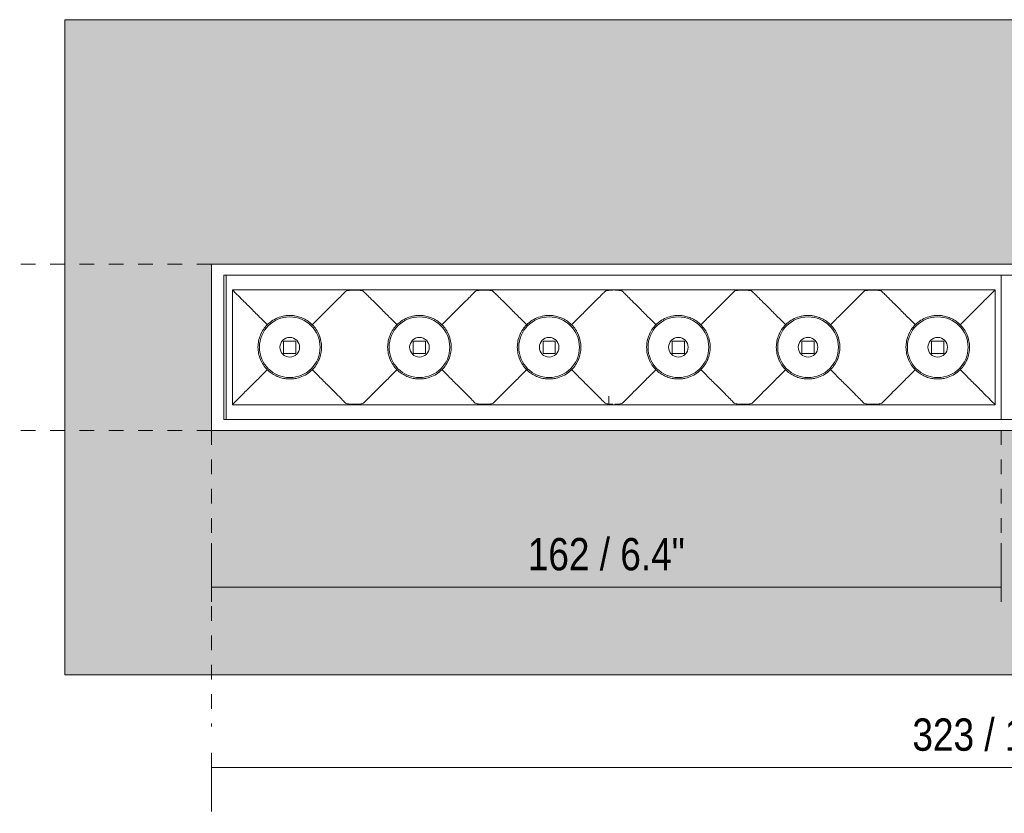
# Model space of a CAD drawing. Header units: millimetres. Extents: x -6780 to -5287, y 173 to 6834.
# Tile 1 of 5: x -6780 to -6579, y 205 to 367. Entities that reach past the tile are written whole.
import ezdxf

# ---------------------------------------------------------------- set-up
doc = ezdxf.new("R2010")
doc.units = ezdxf.units.MM
doc.linetypes.add('Dash', pattern=[6, 3, -3])
doc.layers.add('A-ANNO-DIMS', color=7, linetype='Dash', lineweight=9, true_color=0xd2d2d2)
for name, color, linetype, lineweight in [('A-ANNO-DIMS-3', 7, 'Continuous', 9), ('A-WALL', 7, 'Continuous', 9), ('E-LITE-EQPM', 7, 'Continuous', 20)]:
    doc.layers.add(name, color=color, linetype=linetype, lineweight=lineweight)
doc.styles.add('Arial Narrow', font='ARIALN.TTF', dxfattribs={"height": 6.6})
doc.dimstyles.new('FARO_-_2_2mm_Arial_Narrow_mm_Inch_Left', dxfattribs={"dimscale": 304.8, "dimtxt": 6.754644, "dimasz": 0, "dimexe": 0.029528, "dimexo": 0.0625, "dimgap": 0.004921, "dimtad": 1, "dimdec": 0, "dimzin": 0, "dimdsep": 46, "dimtxsty": 'Arial Narrow', "dimblk1": 'NONE', "dimblk2": 'NONE', "dimsah": 1, "dimcen": 0.09, "dimadec": 0, "dimazin": 0, "dimtfac": 1, "dimtdec": 4, "dimtix": 1, "dimtmove": 0, "dimatfit": 3, "dimfxl": 0.009843, "dimfxlon": 1, "dimtvp": 1, "dimtolj": 1, "dimtzin": 0, "dimarcsym": 2})
doc.dimstyles.new('FARO_-_2_2mm_Arial_Narrow_mm_Inch_Right', dxfattribs={"dimscale": 304.8, "dimtxt": 6.754644, "dimasz": 0, "dimexe": 0.029528, "dimexo": 0.0625, "dimgap": 0.004921, "dimtad": 1, "dimdec": 0, "dimzin": 0, "dimdsep": 46, "dimtxsty": 'Arial Narrow', "dimblk1": 'NONE', "dimblk2": 'NONE', "dimsah": 1, "dimcen": 0.09, "dimadec": 0, "dimazin": 0, "dimtfac": 1, "dimtdec": 4, "dimtix": 1, "dimtmove": 0, "dimatfit": 3, "dimfxl": 0.009843, "dimfxlon": 1, "dimtvp": 1, "dimtolj": 1, "dimtzin": 0, "dimarcsym": 2})

# ---------------------------------------------------------------- blocks, each defined once
blk = doc.blocks.new('POINT12 - POINT 12 BLACK-562436-Alzado_PDF')
at = {"layer": 'E-LITE-EQPM'}
for p, q in [((-6418, 317), (-6741, 317)), ((-6741, 317), (-6741, 283)), ((-6738.5, 285.25), (-6738.5, 314.75)), ((-6738.5, 314.75), (-6420.5, 314.75)), ((-6579.5, 314.75), (-6738, 314.75)), ((-6738, 314.75), (-6738, 285.25)), ((-6579.5, 285.25), (-6579.5, 314.75)), ((-6421, 314.75), (-6579.5, 314.75)), ((-6579.5, 314.75), (-6579.5, 285.25)), ((-6736.75, 288.25), (-6736.75, 311.75)), ((-6736.75, 311.75), (-6713.26, 311.75)), ((-6713.26, 311.75), (-6712.46, 311.75)), ((-6712.46, 311.75), (-6711.03, 311.75)), ((-6711.03, 311.75), (-6710.23, 311.75)), ((-6686.74, 311.75), (-6710.23, 311.75)), ((-6686.74, 311.75), (-6685.94, 311.75)), ((-6684.52, 311.75), (-6685.94, 311.75)), ((-6684.52, 311.75), (-6683.72, 311.75)), ((-6683.72, 311.75), (-6660.22, 311.75)), ((-6660.22, 311.75), (-6659.42, 311.75)), ((-6659.42, 311.75), (-6658.08, 311.75)), ((-6658.08, 311.75), (-6657.28, 311.75)), ((-6657.28, 311.75), (-6633.78, 311.75)), ((-6633.78, 311.75), (-6632.98, 311.75)), ((-6632.98, 311.75), (-6631.56, 311.75)), ((-6631.56, 311.75), (-6630.76, 311.75)), ((-6630.76, 311.75), (-6607.26, 311.75)), ((-6607.26, 311.75), (-6606.46, 311.75)), ((-6606.46, 311.75), (-6605.04, 311.75)), ((-6605.04, 311.75), (-6604.24, 311.75)), ((-6604.24, 311.75), (-6580.74, 311.75)), ((-6580.74, 311.75), (-6580.74, 288.25)), ((-6726.26, 301.25), (-6726.26, 298.75)), ((-6723.76, 301.25), (-6726.26, 301.25)), ((-6723.76, 298.75), (-6723.76, 301.25)), ((-6699.74, 301.25), (-6699.74, 298.75)), ((-6697.24, 301.25), (-6699.74, 301.25)), ((-6697.24, 298.75), (-6697.24, 301.25)), ((-6673.22, 301.25), (-6673.22, 298.75)), ((-6670.72, 301.25), (-6673.22, 301.25)), ((-6670.72, 298.75), (-6670.72, 301.25)), ((-6644.28, 301.25), (-6646.78, 301.25)), ((-6646.78, 301.25), (-6646.78, 298.75)), ((-6644.28, 298.75), (-6644.28, 301.25)), ((-6617.76, 301.25), (-6620.26, 301.25)), ((-6620.26, 301.25), (-6620.26, 298.75)), ((-6617.76, 298.75), (-6617.76, 301.25)), ((-6591.24, 301.25), (-6593.74, 301.25)), ((-6593.74, 301.25), (-6593.74, 298.75)), ((-6591.24, 298.75), (-6591.24, 301.25)), ((-6726.26, 298.75), (-6723.76, 298.75)), ((-6699.74, 298.75), (-6697.24, 298.75)), ((-6673.22, 298.75), (-6670.72, 298.75)), ((-6646.78, 298.75), (-6644.28, 298.75)), ((-6620.26, 298.75), (-6617.76, 298.75)), ((-6593.74, 298.75), (-6591.24, 298.75)), ((-6659.76, 290.02), (-6659.76, 289.19)), ((-6713.26, 288.25), (-6736.75, 288.25)), ((-6712.46, 288.25), (-6713.26, 288.25)), ((-6711.03, 288.25), (-6712.46, 288.25)), ((-6710.23, 288.25), (-6711.03, 288.25)), ((-6710.23, 288.25), (-6686.74, 288.25)), ((-6685.94, 288.25), (-6686.74, 288.25)), ((-6685.94, 288.25), (-6684.52, 288.25)), ((-6683.72, 288.25), (-6684.52, 288.25)), ((-6660.22, 288.25), (-6683.72, 288.25)), ((-6659.42, 288.25), (-6660.22, 288.25)), ((-6659.76, 289.19), (-6659.76, 288.37)), ((-6658.08, 288.25), (-6659.42, 288.25)), ((-6657.28, 288.25), (-6658.08, 288.25)), ((-6633.78, 288.25), (-6657.28, 288.25)), ((-6632.98, 288.25), (-6633.78, 288.25)), ((-6631.56, 288.25), (-6632.98, 288.25)), ((-6630.76, 288.25), (-6631.56, 288.25)), ((-6607.26, 288.25), (-6630.76, 288.25)), ((-6606.46, 288.25), (-6607.26, 288.25)), ((-6605.04, 288.25), (-6606.46, 288.25)), ((-6604.24, 288.25), (-6605.04, 288.25)), ((-6580.74, 288.25), (-6604.24, 288.25)), ((-6420.5, 285.25), (-6738.5, 285.25)), ((-6738, 285.25), (-6579.5, 285.25)), ((-6579.5, 285.25), (-6421, 285.25)), ((-6741, 283), (-6418, 283))]:
    blk.add_line(p, q, dxfattribs=at)
for centre, radius, start, end in [((-6725.01, 300), 6.21, 90, 270), ((-6725.01, 300), 6.5, 92.7785, 101.5603), ((-6725.01, 300), 6.21, 270, 90), ((-6725.01, 300), 6.5, 78.4302, 87.2113), ((-6698.49, 300), 6.21, 90, 270), ((-6698.49, 300), 6.5, 92.7785, 101.5603), ((-6698.49, 300), 6.21, 270, 90), ((-6698.49, 300), 6.5, 78.4302, 87.2113), ((-6671.97, 300), 6.21, 90, 270), ((-6671.97, 300), 6.5, 92.7785, 101.5603), ((-6671.97, 300), 6.21, 270, 90), ((-6671.97, 300), 6.5, 78.4302, 87.2113), ((-6645.53, 300), 6.21, 90, 270), ((-6645.53, 300), 6.5, 92.7887, 101.5698), ((-6645.53, 300), 6.21, 270, 90), ((-6645.53, 300), 6.5, 78.4397, 87.2215), ((-6619.01, 300), 6.21, 90, 270), ((-6619.01, 300), 6.5, 92.7887, 101.5698), ((-6619.01, 300), 6.21, 270, 90), ((-6619.01, 300), 6.5, 78.4397, 87.2215), ((-6592.49, 300), 6.21, 90, 270), ((-6592.49, 300), 6.5, 92.7887, 101.4001), ((-6592.49, 300), 6.21, 270, 90), ((-6592.49, 300), 6.5, 78.4397, 87.2215), ((-6725.01, 300), 6.5, 152.4955, 162.5006), ((-6725.01, 300), 6.5, 17.4994, 27.5045), ((-6698.49, 300), 6.5, 152.4955, 162.5006), ((-6698.49, 300), 6.5, 17.4994, 27.5045), ((-6671.97, 300), 6.5, 152.4955, 162.5006), ((-6671.97, 300), 6.5, 17.4994, 27.5045), ((-6645.53, 300), 6.5, 152.4955, 162.5006), ((-6645.53, 300), 6.5, 17.4994, 27.5045), ((-6619.01, 300), 6.5, 152.4955, 162.5006), ((-6619.01, 300), 6.5, 17.4994, 27.5045), ((-6592.49, 300), 6.5, 152.4955, 162.5006), ((-6592.49, 300), 6.5, 17.4994, 27.5045), ((-6725.01, 300), 2, 90, 270), ((-6725.01, 300), 2, 270, 90), ((-6698.49, 300), 2, 90, 270), ((-6698.49, 300), 2, 270, 90), ((-6671.97, 300), 2, 90, 270), ((-6671.97, 300), 2, 270, 90), ((-6645.53, 300), 2, 90, 270), ((-6645.53, 300), 2, 270, 90), ((-6619.01, 300), 2, 90, 270), ((-6619.01, 300), 2, 270, 90), ((-6592.49, 300), 2, 90, 270), ((-6592.49, 300), 2, 270, 90), ((-6725.01, 300), 6.5, 197.4994, 207.5045), ((-6725.01, 300), 6.5, 332.4955, 342.5006), ((-6698.49, 300), 6.5, 197.4994, 207.5045), ((-6698.49, 300), 6.5, 332.4955, 342.5006), ((-6671.97, 300), 6.5, 197.4994, 207.5045), ((-6671.97, 300), 6.5, 332.4955, 342.5006), ((-6645.53, 300), 6.5, 197.4994, 207.5045), ((-6645.53, 300), 6.5, 332.4955, 342.5006), ((-6619.01, 300), 6.5, 197.4994, 207.5045), ((-6619.01, 300), 6.5, 332.4955, 342.5006), ((-6592.49, 300), 6.5, 197.4994, 207.5045), ((-6592.49, 300), 6.5, 332.4955, 342.5006), ((-6725.01, 300), 6.5, 258.4302, 267.2113), ((-6725.01, 300), 6.5, 272.7785, 281.5603), ((-6698.49, 300), 6.5, 258.4302, 267.2113), ((-6698.49, 300), 6.5, 272.7785, 281.5603), ((-6671.97, 300), 6.5, 258.4302, 267.2113), ((-6671.97, 300), 6.5, 272.7785, 281.5603), ((-6645.53, 300), 6.5, 258.4397, 267.2215), ((-6645.53, 300), 6.5, 272.7887, 281.5698), ((-6619.01, 300), 6.5, 258.4397, 267.2215), ((-6619.01, 300), 6.5, 272.7887, 281.5698), ((-6592.49, 300), 6.5, 258.5999, 267.2215), ((-6592.49, 300), 6.5, 272.7887, 281.5698)]:
    blk.add_arc(centre, radius, start, end, dxfattribs=at)
for points in [[(-6733.45, 308.44), (-6734.12, 309.12), (-6735.28, 310.27), (-6736.41, 311.41), (-6736.72, 311.71), (-6736.75, 311.75)], [(-6716.56, 308.44), (-6716.06, 308.94), (-6715.16, 309.84), (-6714.48, 310.52), (-6714.2, 310.81)], [(-6714.2, 310.81), (-6714.08, 310.93), (-6713.85, 311.16), (-6713.67, 311.34), (-6713.59, 311.41)], [(-6711.03, 311.66), (-6711.26, 311.67), (-6711.75, 311.68), (-6712.23, 311.67), (-6712.46, 311.66)], [(-6709.9, 311.41), (-6709.82, 311.34), (-6709.64, 311.16), (-6709.42, 310.93), (-6709.29, 310.81)], [(-6706.93, 308.44), (-6707.43, 308.95), (-6708.33, 309.84), (-6709.01, 310.52), (-6709.29, 310.81)], [(-6690.04, 308.44), (-6689.54, 308.94), (-6688.64, 309.84), (-6687.96, 310.52), (-6687.68, 310.81)], [(-6687.68, 310.81), (-6687.56, 310.93), (-6687.33, 311.16), (-6687.15, 311.34), (-6687.07, 311.41)], [(-6685.94, 311.66), (-6685.71, 311.67), (-6685.23, 311.68), (-6684.74, 311.67), (-6684.52, 311.66)], [(-6683.38, 311.41), (-6683.45, 311.48), (-6683.73, 311.59), (-6684.23, 311.64), (-6684.52, 311.66)], [(-6683.38, 311.41), (-6683.3, 311.34), (-6683.12, 311.16), (-6682.89, 310.93), (-6682.77, 310.81)], [(-6680.41, 308.44), (-6680.91, 308.95), (-6681.81, 309.84), (-6682.49, 310.52), (-6682.77, 310.81)], [(-6663.52, 308.44), (-6663.02, 308.94), (-6662.12, 309.84), (-6661.45, 310.52), (-6661.16, 310.81)], [(-6661.16, 310.81), (-6661.03, 310.93), (-6660.8, 311.16), (-6660.62, 311.35), (-6660.54, 311.43)], [(-6658.97, 311.68), (-6659.13, 311.67), (-6659.27, 311.67), (-6659.42, 311.66)], [(-6658.08, 311.66), (-6658.22, 311.67), (-6658.37, 311.67), (-6658.52, 311.68)], [(-6656.95, 311.43), (-6656.87, 311.35), (-6656.69, 311.16), (-6656.46, 310.93), (-6656.33, 310.81)], [(-6656.33, 310.81), (-6656.05, 310.52), (-6655.37, 309.84), (-6654.47, 308.94), (-6653.97, 308.44)], [(-6634.72, 310.81), (-6635, 310.52), (-6635.68, 309.84), (-6636.58, 308.95), (-6637.08, 308.44)], [(-6634.72, 310.81), (-6634.6, 310.93), (-6634.37, 311.16), (-6634.19, 311.34), (-6634.11, 311.41)], [(-6631.56, 311.66), (-6631.78, 311.67), (-6632.27, 311.68), (-6632.75, 311.67), (-6632.98, 311.66)], [(-6630.42, 311.41), (-6630.34, 311.34), (-6630.16, 311.16), (-6629.94, 310.93), (-6629.81, 310.81)], [(-6629.81, 310.81), (-6629.53, 310.52), (-6628.85, 309.84), (-6627.95, 308.94), (-6627.45, 308.44)], [(-6608.2, 310.81), (-6608.48, 310.52), (-6609.16, 309.84), (-6610.06, 308.95), (-6610.56, 308.44)], [(-6608.2, 310.81), (-6608.08, 310.93), (-6607.85, 311.16), (-6607.67, 311.34), (-6607.59, 311.41)], [(-6606.46, 311.66), (-6606.23, 311.67), (-6605.75, 311.68), (-6605.26, 311.67), (-6605.04, 311.66)], [(-6603.9, 311.41), (-6603.82, 311.34), (-6603.64, 311.16), (-6603.42, 310.93), (-6603.29, 310.81)], [(-6603.29, 310.81), (-6603.01, 310.52), (-6602.33, 309.84), (-6601.43, 308.94), (-6600.93, 308.44)], [(-6580.74, 311.75), (-6580.77, 311.71), (-6581.08, 311.41), (-6582.21, 310.27), (-6583.38, 309.12), (-6584.04, 308.44)], [(-6729.58, 304.57), (-6729.94, 304.94), (-6730.66, 305.65), (-6731.7, 306.7), (-6732.65, 307.65), (-6733.2, 308.19), (-6733.45, 308.44)], [(-6720.43, 304.57), (-6720.07, 304.93), (-6719.35, 305.66), (-6718.31, 306.7), (-6717.36, 307.65), (-6716.81, 308.2), (-6716.56, 308.44)], [(-6703.06, 304.57), (-6703.42, 304.94), (-6704.14, 305.65), (-6705.18, 306.7), (-6706.13, 307.65), (-6706.68, 308.19), (-6706.93, 308.44)], [(-6693.92, 304.57), (-6693.55, 304.93), (-6692.83, 305.66), (-6691.79, 306.7), (-6690.84, 307.65), (-6690.29, 308.2), (-6690.04, 308.44)], [(-6676.54, 304.57), (-6676.9, 304.94), (-6677.62, 305.65), (-6678.66, 306.7), (-6679.61, 307.65), (-6680.16, 308.19), (-6680.41, 308.44)], [(-6667.4, 304.57), (-6667.03, 304.93), (-6666.31, 305.66), (-6665.27, 306.7), (-6664.32, 307.65), (-6663.77, 308.2), (-6663.52, 308.44)], [(-6653.97, 308.44), (-6653.72, 308.2), (-6653.17, 307.65), (-6652.22, 306.7), (-6651.18, 305.66), (-6650.46, 304.93), (-6650.1, 304.57)], [(-6637.08, 308.44), (-6637.33, 308.19), (-6637.88, 307.65), (-6638.83, 306.7), (-6639.87, 305.65), (-6640.59, 304.94), (-6640.96, 304.57)], [(-6627.45, 308.44), (-6627.2, 308.2), (-6626.65, 307.65), (-6625.7, 306.7), (-6624.66, 305.66), (-6623.94, 304.93), (-6623.58, 304.57)], [(-6610.56, 308.44), (-6610.81, 308.19), (-6611.36, 307.65), (-6612.31, 306.7), (-6613.35, 305.65), (-6614.07, 304.94), (-6614.44, 304.57)], [(-6600.93, 308.44), (-6600.68, 308.2), (-6600.13, 307.65), (-6599.18, 306.7), (-6598.14, 305.66), (-6597.42, 304.93), (-6597.06, 304.57)], [(-6584.04, 308.44), (-6584.29, 308.19), (-6584.84, 307.65), (-6585.79, 306.7), (-6586.83, 305.65), (-6587.55, 304.94), (-6587.92, 304.57)], [(-6733.45, 291.56), (-6733.2, 291.8), (-6732.65, 292.35), (-6731.7, 293.3), (-6730.66, 294.34), (-6729.94, 295.07), (-6729.58, 295.43)], [(-6720.43, 295.43), (-6720.07, 295.06), (-6719.35, 294.35), (-6718.31, 293.3), (-6717.36, 292.35), (-6716.81, 291.81), (-6716.56, 291.56)], [(-6706.93, 291.56), (-6706.68, 291.8), (-6706.13, 292.35), (-6705.18, 293.3), (-6704.14, 294.34), (-6703.42, 295.07), (-6703.06, 295.43)], [(-6693.92, 295.43), (-6693.55, 295.06), (-6692.83, 294.35), (-6691.79, 293.3), (-6690.84, 292.35), (-6690.29, 291.81), (-6690.04, 291.56)], [(-6680.41, 291.56), (-6680.16, 291.8), (-6679.61, 292.35), (-6678.66, 293.3), (-6677.62, 294.34), (-6676.9, 295.07), (-6676.54, 295.43)], [(-6667.4, 295.43), (-6667.03, 295.06), (-6666.31, 294.35), (-6665.27, 293.3), (-6664.32, 292.35), (-6663.77, 291.81), (-6663.52, 291.56)], [(-6653.97, 291.56), (-6653.72, 291.81), (-6653.17, 292.35), (-6652.22, 293.3), (-6651.18, 294.35), (-6650.46, 295.06), (-6650.1, 295.43)], [(-6640.96, 295.43), (-6640.59, 295.07), (-6639.87, 294.34), (-6638.83, 293.3), (-6637.88, 292.35), (-6637.33, 291.8), (-6637.08, 291.56)], [(-6627.45, 291.56), (-6627.2, 291.81), (-6626.65, 292.35), (-6625.7, 293.3), (-6624.66, 294.35), (-6623.94, 295.06), (-6623.58, 295.43)], [(-6614.44, 295.43), (-6614.07, 295.07), (-6613.35, 294.34), (-6612.31, 293.3), (-6611.36, 292.35), (-6610.81, 291.8), (-6610.56, 291.56)], [(-6600.93, 291.56), (-6600.68, 291.81), (-6600.13, 292.35), (-6599.18, 293.3), (-6598.14, 294.35), (-6597.42, 295.06), (-6597.06, 295.43)], [(-6587.92, 295.43), (-6587.55, 295.07), (-6586.83, 294.34), (-6585.79, 293.3), (-6584.84, 292.35), (-6584.29, 291.8), (-6584.04, 291.56)], [(-6736.75, 288.25), (-6736.72, 288.29), (-6736.42, 288.59), (-6735.27, 289.73), (-6734.13, 290.89), (-6733.45, 291.56)], [(-6716.56, 291.56), (-6716.06, 291.05), (-6715.16, 290.16), (-6714.48, 289.48), (-6714.2, 289.19)], [(-6709.29, 289.19), (-6709.01, 289.48), (-6708.33, 290.16), (-6707.43, 291.06), (-6706.93, 291.56)], [(-6690.04, 291.56), (-6689.54, 291.05), (-6688.64, 290.16), (-6687.96, 289.48), (-6687.68, 289.19)], [(-6682.77, 289.19), (-6682.49, 289.48), (-6681.81, 290.16), (-6680.91, 291.06), (-6680.41, 291.56)], [(-6663.52, 291.56), (-6663.02, 291.05), (-6662.12, 290.16), (-6661.44, 289.48), (-6661.16, 289.19)], [(-6656.33, 289.19), (-6656.05, 289.48), (-6655.37, 290.16), (-6654.47, 291.05), (-6653.97, 291.56)], [(-6637.08, 291.56), (-6636.58, 291.06), (-6635.68, 290.16), (-6635, 289.48), (-6634.72, 289.19)], [(-6629.81, 289.19), (-6629.53, 289.48), (-6628.85, 290.16), (-6627.95, 291.05), (-6627.45, 291.56)], [(-6610.56, 291.56), (-6610.06, 291.06), (-6609.16, 290.16), (-6608.49, 289.48), (-6608.2, 289.19)], [(-6603.29, 289.19), (-6603.01, 289.48), (-6602.33, 290.16), (-6601.43, 291.05), (-6600.93, 291.56)], [(-6584.04, 291.56), (-6583.37, 290.89), (-6582.22, 289.73), (-6581.07, 288.59), (-6580.78, 288.29), (-6580.74, 288.25)], [(-6713.59, 288.59), (-6713.67, 288.66), (-6713.85, 288.84), (-6714.08, 289.07), (-6714.2, 289.19)], [(-6712.46, 288.34), (-6712.23, 288.33), (-6711.75, 288.32), (-6711.26, 288.33), (-6711.03, 288.34)], [(-6709.29, 289.19), (-6709.42, 289.07), (-6709.64, 288.84), (-6709.82, 288.66), (-6709.9, 288.59)], [(-6687.07, 288.59), (-6687.15, 288.66), (-6687.33, 288.84), (-6687.56, 289.07), (-6687.68, 289.19)], [(-6684.52, 288.34), (-6684.74, 288.33), (-6685.23, 288.32), (-6685.71, 288.33), (-6685.94, 288.34)], [(-6684.52, 288.34), (-6684.23, 288.36), (-6683.73, 288.41), (-6683.45, 288.52), (-6683.38, 288.59)], [(-6682.77, 289.19), (-6682.89, 289.07), (-6683.12, 288.84), (-6683.3, 288.66), (-6683.38, 288.59)], [(-6660.54, 288.57), (-6660.62, 288.65), (-6660.8, 288.84), (-6661.03, 289.07), (-6661.16, 289.19)], [(-6659.42, 288.34), (-6659.27, 288.33), (-6659.13, 288.33), (-6658.97, 288.32)], [(-6658.52, 288.32), (-6658.37, 288.33), (-6658.22, 288.33), (-6658.08, 288.34)], [(-6656.33, 289.19), (-6656.46, 289.07), (-6656.69, 288.84), (-6656.87, 288.65), (-6656.95, 288.57)], [(-6634.11, 288.59), (-6634.19, 288.66), (-6634.37, 288.84), (-6634.6, 289.07), (-6634.72, 289.19)], [(-6632.98, 288.34), (-6632.75, 288.33), (-6632.27, 288.32), (-6631.78, 288.33), (-6631.56, 288.34)], [(-6629.81, 289.19), (-6629.94, 289.07), (-6630.16, 288.84), (-6630.34, 288.66), (-6630.42, 288.59)], [(-6607.59, 288.59), (-6607.67, 288.66), (-6607.85, 288.84), (-6608.08, 289.07), (-6608.2, 289.19)], [(-6605.04, 288.34), (-6605.26, 288.33), (-6605.75, 288.32), (-6606.23, 288.33), (-6606.46, 288.34)], [(-6603.29, 289.19), (-6603.42, 289.07), (-6603.64, 288.84), (-6603.82, 288.66), (-6603.9, 288.59)]]:
    blk.add_open_spline(points, degree=3, dxfattribs=at)
for points, knots in [([(-6712.46, 311.66), (-6712.6, 311.65), (-6712.86, 311.63), (-6713.31, 311.57), (-6713.52, 311.49), (-6713.59, 311.41)], [-1, -1, -1, -1, -0.75, -0.5, 0, 0, 0, 0]), ([(-6709.9, 311.41), (-6709.97, 311.49), (-6710.18, 311.57), (-6710.63, 311.63), (-6710.89, 311.65), (-6711.03, 311.66)], [-1, -1, -1, -1, -0.5, -0.25, 0, 0, 0, 0]), ([(-6687.07, 311.41), (-6687, 311.49), (-6686.79, 311.57), (-6686.34, 311.63), (-6686.08, 311.65), (-6685.94, 311.66)], [0, 0, 0, 0, 0.5, 0.75, 1, 1, 1, 1]), ([(-6660.54, 311.43), (-6660.47, 311.5), (-6660.27, 311.57), (-6659.82, 311.64), (-6659.56, 311.65), (-6659.42, 311.66)], [0, 0, 0, 0, 0.5, 0.75, 1, 1, 1, 1]), ([(-6658.08, 311.66), (-6657.93, 311.65), (-6657.67, 311.64), (-6657.23, 311.57), (-6657.02, 311.5), (-6656.95, 311.43)], [0, 0, 0, 0, 0.25, 0.5, 1, 1, 1, 1]), ([(-6634.11, 311.41), (-6634.04, 311.49), (-6633.83, 311.57), (-6633.38, 311.63), (-6633.12, 311.65), (-6632.98, 311.66)], [0, 0, 0, 0, 0.5, 0.75, 1, 1, 1, 1]), ([(-6631.56, 311.66), (-6631.41, 311.65), (-6631.15, 311.63), (-6630.7, 311.57), (-6630.49, 311.49), (-6630.42, 311.41)], [0, 0, 0, 0, 0.25, 0.5, 1, 1, 1, 1]), ([(-6607.59, 311.41), (-6607.52, 311.49), (-6607.31, 311.57), (-6606.86, 311.63), (-6606.6, 311.65), (-6606.46, 311.66)], [0, 0, 0, 0, 0.5, 0.75, 1, 1, 1, 1]), ([(-6605.04, 311.66), (-6604.89, 311.65), (-6604.63, 311.63), (-6604.18, 311.57), (-6603.97, 311.49), (-6603.9, 311.41)], [0, 0, 0, 0, 0.25, 0.5, 1, 1, 1, 1]), ([(-6729.6, 304.6), (-6728.9, 305.29), (-6727.65, 306.08), (-6725.74, 306.51), (-6724.39, 306.51), (-6723.37, 306.31), (-6722.68, 306.08), (-6721.68, 305.65), (-6720.94, 305.12), (-6720.41, 304.6)], [0, 0, 0, 0, 0.285714, 0.428571, 0.571429, 0.678571, 0.732143, 0.785714, 1, 1, 1, 1]), ([(-6703.08, 304.6), (-6702.38, 305.29), (-6701.13, 306.08), (-6699.22, 306.51), (-6697.87, 306.51), (-6696.85, 306.31), (-6696.16, 306.08), (-6695.16, 305.65), (-6694.42, 305.12), (-6693.89, 304.6)], [0, 0, 0, 0, 0.285714, 0.428571, 0.571429, 0.678571, 0.732143, 0.785714, 1, 1, 1, 1]), ([(-6676.56, 304.6), (-6675.86, 305.29), (-6674.61, 306.08), (-6672.7, 306.51), (-6671.35, 306.51), (-6670.33, 306.31), (-6669.64, 306.08), (-6668.64, 305.65), (-6667.9, 305.12), (-6667.37, 304.6)], [0, 0, 0, 0, 0.285714, 0.428571, 0.571429, 0.678571, 0.732143, 0.785714, 1, 1, 1, 1]), ([(-6640.93, 304.6), (-6641.46, 305.12), (-6642.2, 305.65), (-6643.21, 306.08), (-6643.89, 306.31), (-6644.91, 306.51), (-6646.26, 306.51), (-6648.17, 306.08), (-6649.42, 305.29), (-6650.12, 304.6)], [-1, -1, -1, -1, -0.785714, -0.732143, -0.678571, -0.571429, -0.428571, -0.285714, 0, 0, 0, 0]), ([(-6614.41, 304.6), (-6614.94, 305.12), (-6615.68, 305.65), (-6616.69, 306.08), (-6617.37, 306.31), (-6618.39, 306.51), (-6619.74, 306.51), (-6621.65, 306.08), (-6622.9, 305.29), (-6623.6, 304.6)], [-1, -1, -1, -1, -0.785714, -0.732143, -0.678571, -0.571429, -0.428571, -0.285714, 0, 0, 0, 0]), ([(-6587.89, 304.6), (-6588.42, 305.12), (-6589.16, 305.65), (-6590.17, 306.08), (-6590.85, 306.31), (-6591.87, 306.51), (-6593.22, 306.51), (-6595.13, 306.08), (-6596.38, 305.29), (-6597.08, 304.6)], [-1, -1, -1, -1, -0.785714, -0.732143, -0.678571, -0.571429, -0.428571, -0.285714, 0, 0, 0, 0]), ([(-6731.51, 300), (-6731.5, 300.43), (-6731.42, 301.28), (-6730.92, 302.92), (-6730.21, 303.98), (-6729.6, 304.6)], [0, 0, 0, 0, 0.25, 0.5, 1, 1, 1, 1]), ([(-6720.41, 304.6), (-6719.8, 303.98), (-6719.09, 302.92), (-6718.59, 301.28), (-6718.51, 300.43), (-6718.51, 300)], [0, 0, 0, 0, 0.5, 0.75, 1, 1, 1, 1]), ([(-6704.99, 300), (-6704.98, 300.43), (-6704.9, 301.28), (-6704.4, 302.92), (-6703.69, 303.98), (-6703.08, 304.6)], [0, 0, 0, 0, 0.25, 0.5, 1, 1, 1, 1]), ([(-6693.89, 304.6), (-6693.28, 303.98), (-6692.57, 302.92), (-6692.07, 301.28), (-6691.99, 300.43), (-6691.99, 300)], [0, 0, 0, 0, 0.5, 0.75, 1, 1, 1, 1]), ([(-6678.47, 300), (-6678.46, 300.43), (-6678.38, 301.28), (-6677.88, 302.92), (-6677.17, 303.98), (-6676.56, 304.6)], [0, 0, 0, 0, 0.25, 0.5, 1, 1, 1, 1]), ([(-6667.37, 304.6), (-6666.76, 303.98), (-6666.05, 302.92), (-6665.55, 301.28), (-6665.47, 300.43), (-6665.47, 300)], [0, 0, 0, 0, 0.5, 0.75, 1, 1, 1, 1]), ([(-6650.12, 304.6), (-6650.73, 303.98), (-6651.44, 302.92), (-6651.94, 301.28), (-6652.02, 300.43), (-6652.03, 300)], [-1, -1, -1, -1, -0.5, -0.25, 0, 0, 0, 0]), ([(-6639.03, 300), (-6639.03, 300.43), (-6639.11, 301.28), (-6639.61, 302.92), (-6640.32, 303.98), (-6640.93, 304.6)], [-1, -1, -1, -1, -0.75, -0.5, 0, 0, 0, 0]), ([(-6623.6, 304.6), (-6624.21, 303.98), (-6624.92, 302.92), (-6625.42, 301.28), (-6625.5, 300.43), (-6625.51, 300)], [-1, -1, -1, -1, -0.5, -0.25, 0, 0, 0, 0]), ([(-6612.51, 300), (-6612.51, 300.43), (-6612.59, 301.28), (-6613.09, 302.92), (-6613.8, 303.98), (-6614.41, 304.6)], [-1, -1, -1, -1, -0.75, -0.5, 0, 0, 0, 0]), ([(-6597.08, 304.6), (-6597.69, 303.98), (-6598.4, 302.92), (-6598.9, 301.28), (-6598.98, 300.43), (-6598.99, 300)], [-1, -1, -1, -1, -0.5, -0.25, 0, 0, 0, 0]), ([(-6585.99, 300), (-6585.99, 300.43), (-6586.07, 301.28), (-6586.57, 302.92), (-6587.28, 303.98), (-6587.89, 304.6)], [-1, -1, -1, -1, -0.75, -0.5, 0, 0, 0, 0]), ([(-6729.6, 295.4), (-6730.21, 296.02), (-6730.92, 297.08), (-6731.42, 298.72), (-6731.5, 299.57), (-6731.51, 300)], [0, 0, 0, 0, 0.5, 0.75, 1, 1, 1, 1]), ([(-6718.51, 300), (-6718.51, 299.57), (-6718.59, 298.72), (-6719.09, 297.08), (-6719.8, 296.02), (-6720.41, 295.4)], [0, 0, 0, 0, 0.25, 0.5, 1, 1, 1, 1]), ([(-6703.08, 295.4), (-6703.69, 296.02), (-6704.4, 297.08), (-6704.9, 298.72), (-6704.98, 299.57), (-6704.99, 300)], [0, 0, 0, 0, 0.5, 0.75, 1, 1, 1, 1]), ([(-6691.99, 300), (-6691.99, 299.57), (-6692.07, 298.72), (-6692.57, 297.08), (-6693.28, 296.02), (-6693.89, 295.4)], [0, 0, 0, 0, 0.25, 0.5, 1, 1, 1, 1]), ([(-6676.56, 295.4), (-6677.17, 296.02), (-6677.88, 297.08), (-6678.38, 298.72), (-6678.46, 299.57), (-6678.47, 300)], [0, 0, 0, 0, 0.5, 0.75, 1, 1, 1, 1]), ([(-6665.47, 300), (-6665.47, 299.57), (-6665.55, 298.72), (-6666.05, 297.08), (-6666.76, 296.02), (-6667.37, 295.4)], [0, 0, 0, 0, 0.25, 0.5, 1, 1, 1, 1]), ([(-6652.03, 300), (-6652.02, 299.57), (-6651.94, 298.72), (-6651.44, 297.08), (-6650.73, 296.02), (-6650.12, 295.4)], [-1, -1, -1, -1, -0.75, -0.5, 0, 0, 0, 0]), ([(-6640.93, 295.4), (-6640.32, 296.02), (-6639.61, 297.08), (-6639.11, 298.72), (-6639.03, 299.57), (-6639.03, 300)], [-1, -1, -1, -1, -0.5, -0.25, 0, 0, 0, 0]), ([(-6625.51, 300), (-6625.5, 299.57), (-6625.42, 298.72), (-6624.92, 297.08), (-6624.21, 296.02), (-6623.6, 295.4)], [-1, -1, -1, -1, -0.75, -0.5, 0, 0, 0, 0]), ([(-6614.41, 295.4), (-6613.8, 296.02), (-6613.09, 297.08), (-6612.59, 298.72), (-6612.51, 299.57), (-6612.51, 300)], [-1, -1, -1, -1, -0.5, -0.25, 0, 0, 0, 0]), ([(-6598.99, 300), (-6598.98, 299.57), (-6598.9, 298.72), (-6598.4, 297.08), (-6597.69, 296.02), (-6597.08, 295.4)], [-1, -1, -1, -1, -0.75, -0.5, 0, 0, 0, 0]), ([(-6587.89, 295.4), (-6587.28, 296.02), (-6586.57, 297.08), (-6586.07, 298.72), (-6585.99, 299.57), (-6585.99, 300)], [-1, -1, -1, -1, -0.5, -0.25, 0, 0, 0, 0]), ([(-6720.41, 295.4), (-6721.11, 294.71), (-6722.36, 293.92), (-6724.27, 293.49), (-6725.62, 293.49), (-6726.64, 293.69), (-6727.33, 293.92), (-6728.33, 294.35), (-6729.07, 294.88), (-6729.6, 295.4)], [0, 0, 0, 0, 0.285714, 0.428571, 0.571429, 0.678571, 0.732143, 0.785714, 1, 1, 1, 1]), ([(-6693.89, 295.4), (-6694.59, 294.71), (-6695.84, 293.92), (-6697.75, 293.49), (-6699.1, 293.49), (-6700.12, 293.69), (-6700.81, 293.92), (-6701.81, 294.35), (-6702.55, 294.88), (-6703.08, 295.4)], [0, 0, 0, 0, 0.285714, 0.428571, 0.571429, 0.678571, 0.732143, 0.785714, 1, 1, 1, 1]), ([(-6667.37, 295.4), (-6668.07, 294.71), (-6669.32, 293.92), (-6671.23, 293.49), (-6672.58, 293.49), (-6673.6, 293.69), (-6674.29, 293.92), (-6675.29, 294.35), (-6676.04, 294.88), (-6676.56, 295.4)], [0, 0, 0, 0, 0.285714, 0.428571, 0.571429, 0.678571, 0.732143, 0.785714, 1, 1, 1, 1]), ([(-6650.12, 295.4), (-6649.59, 294.88), (-6648.85, 294.35), (-6647.85, 293.92), (-6647.16, 293.69), (-6646.14, 293.49), (-6644.79, 293.49), (-6642.88, 293.92), (-6641.63, 294.71), (-6640.93, 295.4)], [-1, -1, -1, -1, -0.785714, -0.732143, -0.678571, -0.571429, -0.428571, -0.285714, 0, 0, 0, 0]), ([(-6623.6, 295.4), (-6623.07, 294.88), (-6622.33, 294.35), (-6621.33, 293.92), (-6620.64, 293.69), (-6619.62, 293.49), (-6618.27, 293.49), (-6616.36, 293.92), (-6615.11, 294.71), (-6614.41, 295.4)], [-1, -1, -1, -1, -0.785714, -0.732143, -0.678571, -0.571429, -0.428571, -0.285714, 0, 0, 0, 0]), ([(-6597.08, 295.4), (-6596.55, 294.88), (-6595.81, 294.35), (-6594.81, 293.92), (-6594.12, 293.69), (-6593.1, 293.49), (-6591.75, 293.49), (-6589.84, 293.92), (-6588.59, 294.71), (-6587.89, 295.4)], [-1, -1, -1, -1, -0.785714, -0.732143, -0.678571, -0.571429, -0.428571, -0.285714, 0, 0, 0, 0]), ([(-6713.59, 288.59), (-6713.52, 288.51), (-6713.31, 288.43), (-6712.86, 288.37), (-6712.6, 288.35), (-6712.46, 288.34)], [-1, -1, -1, -1, -0.5, -0.25, 0, 0, 0, 0]), ([(-6711.03, 288.34), (-6710.89, 288.35), (-6710.63, 288.37), (-6710.18, 288.43), (-6709.97, 288.51), (-6709.9, 288.59)], [-1, -1, -1, -1, -0.75, -0.5, 0, 0, 0, 0]), ([(-6685.94, 288.34), (-6686.08, 288.35), (-6686.34, 288.37), (-6686.79, 288.43), (-6687, 288.51), (-6687.07, 288.59)], [0, 0, 0, 0, 0.25, 0.5, 1, 1, 1, 1]), ([(-6659.42, 288.34), (-6659.56, 288.35), (-6659.82, 288.36), (-6660.27, 288.43), (-6660.47, 288.5), (-6660.54, 288.57)], [0, 0, 0, 0, 0.25, 0.5, 1, 1, 1, 1]), ([(-6656.95, 288.57), (-6657.02, 288.5), (-6657.23, 288.43), (-6657.67, 288.36), (-6657.93, 288.35), (-6658.08, 288.34)], [0, 0, 0, 0, 0.5, 0.75, 1, 1, 1, 1]), ([(-6632.98, 288.34), (-6633.12, 288.35), (-6633.38, 288.37), (-6633.83, 288.43), (-6634.04, 288.51), (-6634.11, 288.59)], [0, 0, 0, 0, 0.25, 0.5, 1, 1, 1, 1]), ([(-6630.42, 288.59), (-6630.49, 288.51), (-6630.7, 288.43), (-6631.15, 288.37), (-6631.41, 288.35), (-6631.56, 288.34)], [0, 0, 0, 0, 0.5, 0.75, 1, 1, 1, 1]), ([(-6606.46, 288.34), (-6606.6, 288.35), (-6606.86, 288.37), (-6607.31, 288.43), (-6607.52, 288.51), (-6607.59, 288.59)], [0, 0, 0, 0, 0.25, 0.5, 1, 1, 1, 1]), ([(-6603.9, 288.59), (-6603.97, 288.51), (-6604.18, 288.43), (-6604.63, 288.37), (-6604.89, 288.35), (-6605.04, 288.34)], [0, 0, 0, 0, 0.5, 0.75, 1, 1, 1, 1])]:
    blk.add_open_spline(points, degree=3, knots=knots, dxfattribs=at)
blk = doc.blocks.new('DIMBLOCK1-Alzado_PDF')
at = {"layer": 'A-ANNO-DIMS-3', "color": 251, "true_color": 0x5b5b5b}
for p, q in [((-6741, 217.03), (-6741, 205.03)), ((-6741, 214.03), (-6741, 217.03)), ((-6418, 217.03), (-6418, 205.03)), ((-6418, 214.03), (-6418, 217.03)), ((-6741, 214.03), (-6418, 214.03))]:
    blk.add_line(p, q, dxfattribs=at)
at = {"layer": 'A-ANNO-DIMS-3', "color": 0, "insert": (-6597.67, 224.06), "char_height": 6.6, "width": 43.6157, "attachment_point": 1, "line_spacing_factor": 0.974696, "style": 'Arial Narrow'}
blk.add_mtext('323 / 12.7"', dxfattribs=at)
blk = doc.blocks.new('_None')
blk = doc.blocks.new('DIMBLOCK2-Alzado_PDF')
at = {"layer": 'A-ANNO-DIMS-3', "color": 251, "true_color": 0x5b5b5b}
for p, q in [((-6741, 250.6), (-6741, 259.94)), ((-6579.5, 250.6), (-6579.5, 259.94)), ((-6741, 250.94), (-6579.5, 250.94)), ((-6741, 250.94), (-6741, 247.94)), ((-6579.5, 250.94), (-6579.5, 247.94))]:
    blk.add_line(p, q, dxfattribs=at)
at = {"layer": 'A-ANNO-DIMS-3', "color": 0, "insert": (-6676.33, 260.97), "char_height": 6.6, "width": 38.598, "attachment_point": 1, "line_spacing_factor": 0.974696, "style": 'Arial Narrow'}
blk.add_mtext('162 / 6.4"', dxfattribs=at)

msp = doc.modelspace()

# ---------------------------------------------------------------- hatches: boundary and pattern name
at = {"layer": 'A-WALL', "true_color": 0xf7f7f7}
h = msp.add_hatch(color=7, dxfattribs=at)
h.paths.add_polyline_path([(-6771, 233), (-6388, 233), (-6388, 367), (-6771, 367), (-6771, 261.04)])
h.paths.add_polyline_path([(-6692.77, 283), (-6741, 283), (-6741, 317), (-6418, 317), (-6418, 283), (-6686.17, 283)])

# ---------------------------------------------------------------- linework, layer by layer
at = {"layer": 'A-ANNO-DIMS'}
for p, q in [((-6741, 317), (-6780.25, 317)), ((-6741, 283), (-6780.25, 283)), ((-6741, 283), (-6741, 222.4)), ((-6579.5, 283), (-6579.5, 248))]:
    msp.add_line(p, q, dxfattribs=at)
at = {"layer": 'A-WALL', "color": 253, "true_color": 0xaaaaaa}
for p, q in [((-6388, 367), (-6771, 367)), ((-6771, 367), (-6771, 233)), ((-6771, 233), (-6388, 233))]:
    msp.add_line(p, q, dxfattribs=at)

# ---------------------------------------------------------------- block references
at = {"layer": 'E-LITE-EQPM'}
msp.add_blockref('POINT12 - POINT 12 BLACK-562436-Alzado_PDF', (0, 0), dxfattribs=at)

# ---------------------------------------------------------------- dimensions: what is measured, and where the dimension line sits
at = {"layer": 'A-ANNO-DIMS', "color": 251, "linetype": 'Continuous', "true_color": 0x5b5b5b}
for base, p1, p2, dimstyle, override, picture, middle in [((-6579.49570468, 250.9370368), (-6740.99570468, 247.9370368), (-6579.49570468, 247.9370368), 'FARO_-_2_2mm_Arial_Narrow_mm_Inch_Right', {"dimpost": '<>', "dimfxl": 161.5}, 'DIMBLOCK2-Alzado_PDF', (-6660.24570468, 256.70947884)), ((-6418, 214.03), (-6741, 217.03), (-6418, 217.03), 'FARO_-_2_2mm_Arial_Narrow_mm_Inch_Left', {"dimpost": '<>', "dimfxl": 323}, 'DIMBLOCK1-Alzado_PDF', (-6579.5, 219.81))]:
    dim = msp.add_linear_dim(base=base, p1=p1, p2=p2, dimstyle=dimstyle, override=override, dxfattribs=at)
    dim.commit()
    dim.dimension.update_dxf_attribs({"geometry": picture, "text_midpoint": middle})

doc.saveas('drawing.dxf')
